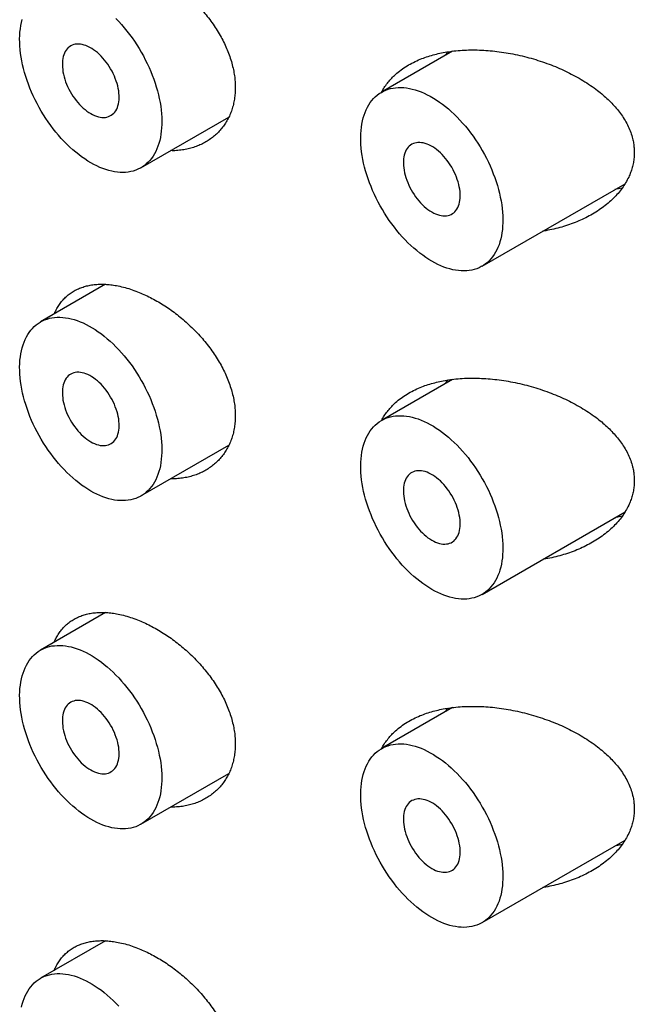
# Model space of a CAD drawing. Header units: millimetres. Extents: x 8 to 276, y 12 to 454.
# Tile 9 of 40: x 248 to 256, y 152 to 164. Entities that reach past the tile are written whole.
import ezdxf

# ---------------------------------------------------------------- set-up
doc = ezdxf.new("R2010")
doc.units = ezdxf.units.MM

msp = doc.modelspace()

# ---------------------------------------------------------------- linework, layer by layer
at = {"color": 7, "linetype": 'Continuous', "lineweight": 30}
for p, q in [((253.432, 163.98), (252.548, 163.469)), ((249.555, 162.529), (250.648, 163.159)), ((253.798, 161.304), (255.577, 162.331)), ((255.54, 162.275), (255.449, 162.257)), ((249.115, 161.079), (248.305, 160.611)), ((253.432, 159.897), (252.548, 159.387)), ((249.555, 158.446), (250.648, 159.077)), ((253.798, 157.222), (255.577, 158.249)), ((255.54, 158.193), (255.449, 158.175)), ((249.115, 156.996), (248.305, 156.529)), ((253.432, 155.814), (252.548, 155.304)), ((249.555, 154.363), (250.648, 154.994)), ((253.798, 153.139), (255.577, 154.166)), ((255.54, 154.11), (255.449, 154.092)), ((249.115, 152.913), (248.305, 152.446))]:
    msp.add_line(p, q, dxfattribs=at)
at = {"color": 7, "linetype": 'Continuous', "lineweight": 30, "flags": 128}
for points in [[(248.93, 162.591), (248.892, 162.613), (248.855, 162.638), (248.817, 162.664), (248.78, 162.692), (248.743, 162.722), (248.706, 162.754), (248.67, 162.787), (248.634, 162.821), (248.599, 162.857), (248.564, 162.894), (248.53, 162.933), (248.496, 162.972), (248.464, 163.013), (248.432, 163.056), (248.402, 163.099), (248.372, 163.143), (248.343, 163.188), (248.315, 163.233), (248.289, 163.28), (248.263, 163.327), (248.239, 163.374), (248.216, 163.422), (248.195, 163.47), (248.174, 163.519), (248.155, 163.567), (248.138, 163.616), (248.122, 163.665), (248.107, 163.714), (248.094, 163.762), (248.083, 163.81), (248.073, 163.858), (248.064, 163.905), (248.058, 163.952), (248.052, 163.998), (248.049, 164.044), (248.047, 164.089), (248.046, 164.133), (248.048, 164.175), (248.05, 164.217), (248.055, 164.258), (248.061, 164.298), (248.068, 164.336), (248.078, 164.373)], [(249.244, 164.384), (249.279, 164.348), (249.314, 164.31), (249.347, 164.27), (249.38, 164.23), (249.412, 164.188), (249.444, 164.146), (249.474, 164.102), (249.503, 164.058), (249.531, 164.013), (249.559, 163.967), (249.585, 163.92), (249.609, 163.873), (249.633, 163.825), (249.655, 163.777), (249.676, 163.728), (249.696, 163.68), (249.714, 163.631), (249.731, 163.582), (249.746, 163.534), (249.76, 163.485), (249.772, 163.437), (249.783, 163.389), (249.792, 163.341), (249.8, 163.294), (249.806, 163.247), (249.81, 163.202), (249.813, 163.156), (249.814, 163.112), (249.814, 163.069), (249.812, 163.026), (249.808, 162.985), (249.803, 162.945), (249.796, 162.906), (249.788, 162.868), (249.778, 162.832), (249.766, 162.797), (249.753, 162.764), (249.738, 162.732), (249.722, 162.701), (249.705, 162.673), (249.686, 162.646), (249.666, 162.621), (249.644, 162.598), (249.621, 162.576), (249.597, 162.557), (249.572, 162.539), (249.545, 162.523), (249.517, 162.51), (249.489, 162.498), (249.459, 162.488), (249.428, 162.481), (249.396, 162.475), (249.364, 162.472), (249.331, 162.47), (249.297, 162.471), (249.262, 162.474), (249.227, 162.479), (249.191, 162.486), (249.154, 162.495), (249.118, 162.506), (249.081, 162.519), (249.043, 162.534), (249.006, 162.551), (248.968, 162.57), (248.93, 162.591)], [(248.93, 163.203), (248.954, 163.19), (248.978, 163.179), (249.001, 163.17), (249.025, 163.163), (249.047, 163.159), (249.07, 163.156), (249.091, 163.155), (249.112, 163.156), (249.132, 163.16), (249.151, 163.165), (249.169, 163.173), (249.186, 163.182), (249.202, 163.194), (249.217, 163.207), (249.23, 163.222), (249.242, 163.239), (249.253, 163.258), (249.262, 163.278), (249.269, 163.3), (249.275, 163.323), (249.28, 163.348), (249.282, 163.374), (249.284, 163.4), (249.283, 163.428), (249.281, 163.457), (249.278, 163.486), (249.272, 163.516), (249.266, 163.547), (249.257, 163.577), (249.248, 163.608), (249.236, 163.639), (249.224, 163.67), (249.21, 163.7), (249.195, 163.73), (249.178, 163.759), (249.16, 163.788), (249.142, 163.816), (249.122, 163.843), (249.102, 163.869), (249.081, 163.894), (249.059, 163.918), (249.036, 163.94), (249.013, 163.961), (248.99, 163.98), (248.966, 163.997), (248.942, 164.013), (248.918, 164.026), (248.894, 164.038), (248.871, 164.048), (248.847, 164.056), (248.824, 164.062), (248.802, 164.066), (248.78, 164.068), (248.759, 164.067), (248.738, 164.065), (248.719, 164.061), (248.7, 164.054), (248.682, 164.046), (248.666, 164.035), (248.651, 164.023), (248.637, 164.008), (248.624, 163.992), (248.613, 163.974), (248.603, 163.955), (248.595, 163.934), (248.588, 163.911), (248.583, 163.887), (248.579, 163.862), (248.577, 163.836), (248.577, 163.809), (248.578, 163.78), (248.581, 163.751), (248.585, 163.722), (248.591, 163.692), (248.599, 163.661), (248.608, 163.63), (248.618, 163.599), (248.63, 163.569), (248.643, 163.538), (248.658, 163.508), (248.674, 163.478), (248.691, 163.449), (248.709, 163.42), (248.728, 163.393), (248.748, 163.366), (248.769, 163.341), (248.791, 163.317), (248.813, 163.294), (248.836, 163.272), (248.859, 163.253), (248.883, 163.234), (248.906, 163.218), (248.93, 163.203)], [(253.173, 161.366), (253.135, 161.389), (253.097, 161.413), (253.06, 161.44), (253.022, 161.468), (252.985, 161.498), (252.949, 161.529), (252.912, 161.562), (252.876, 161.596), (252.841, 161.632), (252.806, 161.669), (252.772, 161.708), (252.739, 161.748), (252.707, 161.789), (252.675, 161.831), (252.644, 161.874), (252.614, 161.918), (252.586, 161.963), (252.558, 162.009), (252.531, 162.055), (252.506, 162.102), (252.482, 162.149), (252.459, 162.197), (252.437, 162.246), (252.417, 162.294), (252.398, 162.343), (252.381, 162.392), (252.365, 162.44), (252.35, 162.489), (252.337, 162.537), (252.325, 162.586), (252.316, 162.633), (252.307, 162.681), (252.3, 162.728), (252.295, 162.774), (252.291, 162.819), (252.289, 162.864), (252.289, 162.908), (252.29, 162.951), (252.293, 162.993), (252.297, 163.033), (252.303, 163.073), (252.311, 163.111), (252.32, 163.148), (252.331, 163.184), (252.343, 163.218), (252.357, 163.251), (252.372, 163.282), (252.389, 163.311), (252.407, 163.339), (252.427, 163.365), (252.448, 163.389), (252.47, 163.412), (252.494, 163.432), (252.519, 163.451), (252.545, 163.467), (252.572, 163.482), (252.6, 163.495), (252.629, 163.505), (252.659, 163.514), (252.691, 163.521), (252.723, 163.525), (252.756, 163.527), (252.789, 163.528), (252.824, 163.526), (252.859, 163.522), (252.894, 163.516), (252.93, 163.508), (252.967, 163.498), (253.004, 163.486), (253.041, 163.472), (253.079, 163.456), (253.116, 163.438), (253.154, 163.418), (253.192, 163.396), (253.229, 163.373), (253.267, 163.347), (253.305, 163.32), (253.342, 163.291), (253.379, 163.261), (253.415, 163.228), (253.451, 163.195), (253.487, 163.16), (253.522, 163.123), (253.556, 163.085), (253.59, 163.046), (253.623, 163.005), (253.655, 162.964), (253.686, 162.921), (253.717, 162.878), (253.746, 162.833), (253.774, 162.788), (253.801, 162.742), (253.827, 162.695), (253.852, 162.648), (253.876, 162.6), (253.898, 162.552), (253.919, 162.504), (253.938, 162.455), (253.956, 162.407), (253.973, 162.358), (253.989, 162.309), (254.002, 162.26), (254.015, 162.212), (254.025, 162.164), (254.035, 162.116), (254.042, 162.069), (254.048, 162.023), (254.053, 161.977), (254.055, 161.932), (254.057, 161.888), (254.056, 161.844), (254.054, 161.802), (254.051, 161.76), (254.045, 161.72), (254.039, 161.681), (254.03, 161.644), (254.02, 161.607), (254.009, 161.572), (253.996, 161.539), (253.981, 161.507), (253.965, 161.477), (253.948, 161.448), (253.929, 161.421), (253.908, 161.396), (253.887, 161.373), (253.864, 161.352), (253.84, 161.332), (253.814, 161.314), (253.788, 161.299), (253.76, 161.285), (253.731, 161.273), (253.701, 161.264), (253.671, 161.256), (253.639, 161.251), (253.607, 161.247), (253.573, 161.246), (253.539, 161.246), (253.505, 161.249), (253.469, 161.254), (253.433, 161.261), (253.397, 161.27), (253.36, 161.281), (253.323, 161.294), (253.286, 161.309), (253.248, 161.326), (253.211, 161.345), (253.173, 161.366)], [(253.173, 161.979), (253.197, 161.966), (253.22, 161.955), (253.244, 161.946), (253.267, 161.939), (253.29, 161.934), (253.312, 161.931), (253.334, 161.93), (253.355, 161.932), (253.375, 161.935), (253.394, 161.941), (253.412, 161.948), (253.429, 161.958), (253.445, 161.969), (253.46, 161.982), (253.473, 161.998), (253.485, 162.015), (253.495, 162.033), (253.504, 162.054), (253.512, 162.075), (253.518, 162.099), (253.522, 162.123), (253.525, 162.149), (253.526, 162.176), (253.526, 162.204), (253.524, 162.232), (253.52, 162.262), (253.515, 162.292), (253.508, 162.322), (253.5, 162.353), (253.49, 162.383), (253.479, 162.414), (253.466, 162.445), (253.452, 162.475), (253.437, 162.505), (253.421, 162.535), (253.403, 162.564), (253.384, 162.592), (253.365, 162.619), (253.344, 162.645), (253.323, 162.67), (253.301, 162.693), (253.279, 162.715), (253.256, 162.736), (253.232, 162.755), (253.209, 162.772), (253.185, 162.788), (253.161, 162.802), (253.137, 162.814), (253.113, 162.824), (253.09, 162.832), (253.067, 162.837), (253.044, 162.841), (253.023, 162.843), (253.001, 162.843), (252.981, 162.84), (252.961, 162.836), (252.943, 162.83), (252.925, 162.821), (252.908, 162.811), (252.893, 162.798), (252.879, 162.784), (252.867, 162.768), (252.855, 162.75), (252.846, 162.73), (252.837, 162.709), (252.831, 162.687), (252.825, 162.663), (252.822, 162.638), (252.82, 162.611), (252.819, 162.584), (252.821, 162.556), (252.823, 162.527), (252.828, 162.497), (252.834, 162.467), (252.841, 162.436), (252.85, 162.406), (252.861, 162.375), (252.873, 162.344), (252.886, 162.313), (252.901, 162.283), (252.917, 162.253), (252.934, 162.224), (252.952, 162.196), (252.971, 162.168), (252.991, 162.142), (253.012, 162.116), (253.033, 162.092), (253.056, 162.069), (253.078, 162.048), (253.102, 162.028), (253.125, 162.01), (253.149, 161.993), (253.173, 161.979)], [(248.93, 158.508), (248.892, 158.531), (248.855, 158.555), (248.817, 158.582), (248.78, 158.61), (248.743, 158.639), (248.706, 158.671), (248.67, 158.704), (248.634, 158.738), (248.599, 158.774), (248.564, 158.811), (248.53, 158.85), (248.496, 158.89), (248.464, 158.931), (248.432, 158.973), (248.402, 159.016), (248.372, 159.06), (248.343, 159.105), (248.315, 159.151), (248.289, 159.197), (248.263, 159.244), (248.239, 159.291), (248.216, 159.339), (248.195, 159.387), (248.174, 159.436), (248.155, 159.485), (248.138, 159.533), (248.122, 159.582), (248.107, 159.631), (248.094, 159.679), (248.083, 159.727), (248.073, 159.775), (248.064, 159.823), (248.058, 159.87), (248.052, 159.916), (248.049, 159.961), (248.047, 160.006), (248.046, 160.05), (248.048, 160.093), (248.05, 160.135), (248.055, 160.175), (248.061, 160.215), (248.068, 160.253), (248.078, 160.29), (248.088, 160.326), (248.101, 160.36), (248.114, 160.393), (248.13, 160.424), (248.147, 160.453), (248.165, 160.481), (248.184, 160.507), (248.205, 160.531), (248.228, 160.554), (248.251, 160.574), (248.276, 160.593), (248.302, 160.609), (248.329, 160.624), (248.357, 160.637), (248.387, 160.647), (248.417, 160.656), (248.448, 160.663), (248.48, 160.667), (248.513, 160.669), (248.547, 160.67), (248.581, 160.668), (248.616, 160.664), (248.652, 160.658), (248.688, 160.65), (248.724, 160.64), (248.761, 160.628), (248.798, 160.614), (248.836, 160.598), (248.874, 160.58), (248.911, 160.56), (248.949, 160.538), (248.987, 160.515), (249.024, 160.489), (249.062, 160.462), (249.099, 160.433), (249.136, 160.402), (249.173, 160.37), (249.209, 160.337), (249.244, 160.301), (249.279, 160.265), (249.314, 160.227), (249.347, 160.188), (249.38, 160.147), (249.412, 160.106), (249.444, 160.063), (249.474, 160.02), (249.503, 159.975), (249.531, 159.93), (249.559, 159.884), (249.585, 159.837), (249.609, 159.79), (249.633, 159.742), (249.655, 159.694), (249.676, 159.646), (249.696, 159.597), (249.714, 159.548), (249.731, 159.5), (249.746, 159.451), (249.76, 159.402), (249.772, 159.354), (249.783, 159.306), (249.792, 159.258), (249.8, 159.211), (249.806, 159.165), (249.81, 159.119), (249.813, 159.074), (249.814, 159.029), (249.814, 158.986), (249.812, 158.944), (249.808, 158.902), (249.803, 158.862), (249.796, 158.823), (249.788, 158.785), (249.778, 158.749), (249.766, 158.714), (249.753, 158.681), (249.738, 158.649), (249.722, 158.619), (249.705, 158.59), (249.686, 158.563), (249.666, 158.538), (249.644, 158.515), (249.621, 158.493), (249.597, 158.474), (249.572, 158.456), (249.545, 158.441), (249.517, 158.427), (249.489, 158.415), (249.459, 158.406), (249.428, 158.398), (249.396, 158.392), (249.364, 158.389), (249.331, 158.388), (249.297, 158.388), (249.262, 158.391), (249.227, 158.396), (249.191, 158.403), (249.154, 158.412), (249.118, 158.423), (249.081, 158.436), (249.043, 158.451), (249.006, 158.468), (248.968, 158.487), (248.93, 158.508)], [(248.93, 159.12), (248.954, 159.108), (248.978, 159.097), (249.001, 159.088), (249.025, 159.081), (249.047, 159.076), (249.07, 159.073), (249.091, 159.072), (249.112, 159.074), (249.132, 159.077), (249.151, 159.083), (249.169, 159.09), (249.186, 159.1), (249.202, 159.111), (249.217, 159.124), (249.23, 159.14), (249.242, 159.157), (249.253, 159.175), (249.262, 159.196), (249.269, 159.217), (249.275, 159.241), (249.28, 159.265), (249.282, 159.291), (249.284, 159.318), (249.283, 159.346), (249.281, 159.374), (249.278, 159.404), (249.272, 159.433), (249.266, 159.464), (249.257, 159.494), (249.248, 159.525), (249.236, 159.556), (249.224, 159.587), (249.21, 159.617), (249.195, 159.647), (249.178, 159.677), (249.16, 159.706), (249.142, 159.734), (249.122, 159.761), (249.102, 159.787), (249.081, 159.811), (249.059, 159.835), (249.036, 159.857), (249.013, 159.878), (248.99, 159.897), (248.966, 159.914), (248.942, 159.93), (248.918, 159.944), (248.894, 159.956), (248.871, 159.966), (248.847, 159.973), (248.824, 159.979), (248.802, 159.983), (248.78, 159.985), (248.759, 159.985), (248.738, 159.982), (248.719, 159.978), (248.7, 159.971), (248.682, 159.963), (248.666, 159.952), (248.651, 159.94), (248.637, 159.926), (248.624, 159.91), (248.613, 159.892), (248.603, 159.872), (248.595, 159.851), (248.588, 159.829), (248.583, 159.805), (248.579, 159.78), (248.577, 159.753), (248.577, 159.726), (248.578, 159.698), (248.581, 159.669), (248.585, 159.639), (248.591, 159.609), (248.599, 159.578), (248.608, 159.548), (248.618, 159.517), (248.63, 159.486), (248.643, 159.455), (248.658, 159.425), (248.674, 159.395), (248.691, 159.366), (248.709, 159.338), (248.728, 159.31), (248.748, 159.284), (248.769, 159.258), (248.791, 159.234), (248.813, 159.211), (248.836, 159.19), (248.859, 159.17), (248.883, 159.152), (248.906, 159.135), (248.93, 159.12)], [(253.173, 157.283), (253.135, 157.306), (253.097, 157.331), (253.06, 157.357), (253.022, 157.385), (252.985, 157.415), (252.949, 157.446), (252.912, 157.479), (252.876, 157.514), (252.841, 157.55), (252.806, 157.587), (252.772, 157.625), (252.739, 157.665), (252.707, 157.706), (252.675, 157.748), (252.644, 157.791), (252.614, 157.835), (252.586, 157.88), (252.558, 157.926), (252.531, 157.972), (252.506, 158.019), (252.482, 158.067), (252.459, 158.115), (252.437, 158.163), (252.417, 158.211), (252.398, 158.26), (252.381, 158.309), (252.365, 158.358), (252.35, 158.406), (252.337, 158.455), (252.325, 158.503), (252.316, 158.551), (252.307, 158.598), (252.3, 158.645), (252.295, 158.691), (252.291, 158.737), (252.289, 158.781), (252.289, 158.825), (252.29, 158.868), (252.293, 158.91), (252.297, 158.951), (252.303, 158.99), (252.311, 159.029), (252.32, 159.066), (252.331, 159.101), (252.343, 159.135), (252.357, 159.168), (252.372, 159.199), (252.389, 159.229), (252.407, 159.256), (252.427, 159.282), (252.448, 159.307), (252.47, 159.329), (252.494, 159.349), (252.519, 159.368), (252.545, 159.385), (252.572, 159.399), (252.6, 159.412), (252.629, 159.423), (252.659, 159.431), (252.691, 159.438), (252.723, 159.442), (252.756, 159.445), (252.789, 159.445), (252.824, 159.443), (252.859, 159.44), (252.894, 159.434), (252.93, 159.426), (252.967, 159.416), (253.004, 159.404), (253.041, 159.389), (253.079, 159.373), (253.116, 159.355), (253.154, 159.335), (253.192, 159.314), (253.229, 159.29), (253.267, 159.265), (253.305, 159.237), (253.342, 159.208), (253.379, 159.178), (253.415, 159.146), (253.451, 159.112), (253.487, 159.077), (253.522, 159.04), (253.556, 159.002), (253.59, 158.963), (253.623, 158.923), (253.655, 158.881), (253.686, 158.839), (253.717, 158.795), (253.746, 158.751), (253.774, 158.705), (253.801, 158.659), (253.827, 158.613), (253.852, 158.565), (253.876, 158.518), (253.898, 158.47), (253.919, 158.421), (253.938, 158.373), (253.956, 158.324), (253.973, 158.275), (253.989, 158.226), (254.002, 158.178), (254.015, 158.129), (254.025, 158.081), (254.035, 158.034), (254.042, 157.987), (254.048, 157.94), (254.053, 157.894), (254.055, 157.849), (254.057, 157.805), (254.056, 157.761), (254.054, 157.719), (254.051, 157.678), (254.045, 157.638), (254.039, 157.599), (254.03, 157.561), (254.02, 157.525), (254.009, 157.49), (253.996, 157.456), (253.981, 157.424), (253.965, 157.394), (253.948, 157.366), (253.929, 157.339), (253.908, 157.314), (253.887, 157.29), (253.864, 157.269), (253.84, 157.249), (253.814, 157.232), (253.788, 157.216), (253.76, 157.202), (253.731, 157.191), (253.701, 157.181), (253.671, 157.173), (253.639, 157.168), (253.607, 157.164), (253.573, 157.163), (253.539, 157.164), (253.505, 157.167), (253.469, 157.171), (253.433, 157.178), (253.397, 157.187), (253.36, 157.198), (253.323, 157.212), (253.286, 157.227), (253.248, 157.244), (253.211, 157.263), (253.173, 157.283)], [(253.173, 157.896), (253.197, 157.883), (253.22, 157.872), (253.244, 157.863), (253.267, 157.856), (253.29, 157.851), (253.312, 157.848), (253.334, 157.848), (253.355, 157.849), (253.375, 157.852), (253.394, 157.858), (253.412, 157.865), (253.429, 157.875), (253.445, 157.886), (253.46, 157.9), (253.473, 157.915), (253.485, 157.932), (253.495, 157.951), (253.504, 157.971), (253.512, 157.993), (253.518, 158.016), (253.522, 158.041), (253.525, 158.066), (253.526, 158.093), (253.526, 158.121), (253.524, 158.15), (253.52, 158.179), (253.515, 158.209), (253.508, 158.239), (253.5, 158.27), (253.49, 158.301), (253.479, 158.331), (253.466, 158.362), (253.452, 158.393), (253.437, 158.423), (253.421, 158.452), (253.403, 158.481), (253.384, 158.509), (253.365, 158.536), (253.344, 158.562), (253.323, 158.587), (253.301, 158.61), (253.279, 158.633), (253.256, 158.653), (253.232, 158.672), (253.209, 158.69), (253.185, 158.705), (253.161, 158.719), (253.137, 158.731), (253.113, 158.741), (253.09, 158.749), (253.067, 158.755), (253.044, 158.759), (253.023, 158.76), (253.001, 158.76), (252.981, 158.758), (252.961, 158.753), (252.943, 158.747), (252.925, 158.738), (252.908, 158.728), (252.893, 158.715), (252.879, 158.701), (252.867, 158.685), (252.855, 158.667), (252.846, 158.648), (252.837, 158.627), (252.831, 158.604), (252.825, 158.58), (252.822, 158.555), (252.82, 158.529), (252.819, 158.501), (252.821, 158.473), (252.823, 158.444), (252.828, 158.414), (252.834, 158.384), (252.841, 158.354), (252.85, 158.323), (252.861, 158.292), (252.873, 158.261), (252.886, 158.231), (252.901, 158.201), (252.917, 158.171), (252.934, 158.142), (252.952, 158.113), (252.971, 158.086), (252.991, 158.059), (253.012, 158.034), (253.033, 158.009), (253.056, 157.987), (253.078, 157.965), (253.102, 157.945), (253.125, 157.927), (253.149, 157.911), (253.173, 157.896)], [(248.93, 154.425), (248.892, 154.448), (248.855, 154.473), (248.817, 154.499), (248.78, 154.527), (248.743, 154.557), (248.706, 154.588), (248.67, 154.621), (248.634, 154.656), (248.599, 154.691), (248.564, 154.729), (248.53, 154.767), (248.496, 154.807), (248.464, 154.848), (248.432, 154.89), (248.402, 154.933), (248.372, 154.977), (248.343, 155.022), (248.315, 155.068), (248.289, 155.114), (248.263, 155.161), (248.239, 155.209), (248.216, 155.256), (248.195, 155.305), (248.174, 155.353), (248.155, 155.402), (248.138, 155.451), (248.122, 155.499), (248.107, 155.548), (248.094, 155.597), (248.083, 155.645), (248.073, 155.693), (248.064, 155.74), (248.058, 155.787), (248.052, 155.833), (248.049, 155.879), (248.047, 155.923), (248.046, 155.967), (248.048, 156.01), (248.05, 156.052), (248.055, 156.093), (248.061, 156.132), (248.068, 156.171), (248.078, 156.208), (248.088, 156.243), (248.101, 156.277), (248.114, 156.31), (248.13, 156.341), (248.147, 156.371), (248.165, 156.398), (248.184, 156.424), (248.205, 156.448), (248.228, 156.471), (248.251, 156.491), (248.276, 156.51), (248.302, 156.527), (248.329, 156.541), (248.357, 156.554), (248.387, 156.565), (248.417, 156.573), (248.448, 156.58), (248.48, 156.584), (248.513, 156.587), (248.547, 156.587), (248.581, 156.585), (248.616, 156.581), (248.652, 156.575), (248.688, 156.568), (248.724, 156.557), (248.761, 156.545), (248.798, 156.531), (248.836, 156.515), (248.874, 156.497), (248.911, 156.477), (248.949, 156.456), (248.987, 156.432), (249.024, 156.406), (249.062, 156.379), (249.099, 156.35), (249.136, 156.32), (249.173, 156.288), (249.209, 156.254), (249.244, 156.219), (249.279, 156.182), (249.314, 156.144), (249.347, 156.105), (249.38, 156.065), (249.412, 156.023), (249.444, 155.98), (249.474, 155.937), (249.503, 155.892), (249.531, 155.847), (249.559, 155.801), (249.585, 155.754), (249.609, 155.707), (249.633, 155.66), (249.655, 155.611), (249.676, 155.563), (249.696, 155.514), (249.714, 155.466), (249.731, 155.417), (249.746, 155.368), (249.76, 155.32), (249.772, 155.271), (249.783, 155.223), (249.792, 155.176), (249.8, 155.129), (249.806, 155.082), (249.81, 155.036), (249.813, 154.991), (249.814, 154.947), (249.814, 154.903), (249.812, 154.861), (249.808, 154.82), (249.803, 154.779), (249.796, 154.74), (249.788, 154.703), (249.778, 154.666), (249.766, 154.632), (249.753, 154.598), (249.738, 154.566), (249.722, 154.536), (249.705, 154.507), (249.686, 154.481), (249.666, 154.455), (249.644, 154.432), (249.621, 154.411), (249.597, 154.391), (249.572, 154.374), (249.545, 154.358), (249.517, 154.344), (249.489, 154.332), (249.459, 154.323), (249.428, 154.315), (249.396, 154.31), (249.364, 154.306), (249.331, 154.305), (249.297, 154.306), (249.262, 154.308), (249.227, 154.313), (249.191, 154.32), (249.154, 154.329), (249.118, 154.34), (249.081, 154.353), (249.043, 154.368), (249.006, 154.386), (248.968, 154.404), (248.93, 154.425)], [(248.93, 155.038), (248.954, 155.025), (248.978, 155.014), (249.001, 155.005), (249.025, 154.998), (249.047, 154.993), (249.07, 154.99), (249.091, 154.99), (249.112, 154.991), (249.132, 154.994), (249.151, 155), (249.169, 155.007), (249.186, 155.017), (249.202, 155.028), (249.217, 155.042), (249.23, 155.057), (249.242, 155.074), (249.253, 155.093), (249.262, 155.113), (249.269, 155.135), (249.275, 155.158), (249.28, 155.182), (249.282, 155.208), (249.284, 155.235), (249.283, 155.263), (249.281, 155.292), (249.278, 155.321), (249.272, 155.351), (249.266, 155.381), (249.257, 155.412), (249.248, 155.443), (249.236, 155.473), (249.224, 155.504), (249.21, 155.535), (249.195, 155.565), (249.178, 155.594), (249.16, 155.623), (249.142, 155.651), (249.122, 155.678), (249.102, 155.704), (249.081, 155.729), (249.059, 155.752), (249.036, 155.774), (249.013, 155.795), (248.99, 155.814), (248.966, 155.832), (248.942, 155.847), (248.918, 155.861), (248.894, 155.873), (248.871, 155.883), (248.847, 155.891), (248.824, 155.897), (248.802, 155.901), (248.78, 155.902), (248.759, 155.902), (248.738, 155.9), (248.719, 155.895), (248.7, 155.889), (248.682, 155.88), (248.666, 155.87), (248.651, 155.857), (248.637, 155.843), (248.624, 155.827), (248.613, 155.809), (248.603, 155.79), (248.595, 155.768), (248.588, 155.746), (248.583, 155.722), (248.579, 155.697), (248.577, 155.671), (248.577, 155.643), (248.578, 155.615), (248.581, 155.586), (248.585, 155.556), (248.591, 155.526), (248.599, 155.496), (248.608, 155.465), (248.618, 155.434), (248.63, 155.403), (248.643, 155.373), (248.658, 155.342), (248.674, 155.313), (248.691, 155.284), (248.709, 155.255), (248.728, 155.228), (248.748, 155.201), (248.769, 155.176), (248.791, 155.151), (248.813, 155.128), (248.836, 155.107), (248.859, 155.087), (248.883, 155.069), (248.906, 155.052), (248.93, 155.038)], [(253.173, 153.201), (253.135, 153.223), (253.097, 153.248), (253.06, 153.274), (253.022, 153.302), (252.985, 153.332), (252.949, 153.364), (252.912, 153.396), (252.876, 153.431), (252.841, 153.467), (252.806, 153.504), (252.772, 153.543), (252.739, 153.582), (252.707, 153.623), (252.675, 153.666), (252.644, 153.709), (252.614, 153.753), (252.586, 153.798), (252.558, 153.843), (252.531, 153.89), (252.506, 153.936), (252.482, 153.984), (252.459, 154.032), (252.437, 154.08), (252.417, 154.129), (252.398, 154.177), (252.381, 154.226), (252.365, 154.275), (252.35, 154.324), (252.337, 154.372), (252.325, 154.42), (252.316, 154.468), (252.307, 154.515), (252.3, 154.562), (252.295, 154.608), (252.291, 154.654), (252.289, 154.699), (252.289, 154.743), (252.29, 154.785), (252.293, 154.827), (252.297, 154.868), (252.303, 154.908), (252.311, 154.946), (252.32, 154.983), (252.331, 155.019), (252.343, 155.053), (252.357, 155.085), (252.372, 155.116), (252.389, 155.146), (252.407, 155.174), (252.427, 155.2), (252.448, 155.224), (252.47, 155.246), (252.494, 155.267), (252.519, 155.285), (252.545, 155.302), (252.572, 155.317), (252.6, 155.329), (252.629, 155.34), (252.659, 155.349), (252.691, 155.355), (252.723, 155.36), (252.756, 155.362), (252.789, 155.362), (252.824, 155.361), (252.859, 155.357), (252.894, 155.351), (252.93, 155.343), (252.967, 155.333), (253.004, 155.321), (253.041, 155.307), (253.079, 155.291), (253.116, 155.273), (253.154, 155.253), (253.192, 155.231), (253.229, 155.207), (253.267, 155.182), (253.305, 155.155), (253.342, 155.126), (253.379, 155.095), (253.415, 155.063), (253.451, 155.029), (253.487, 154.994), (253.522, 154.958), (253.556, 154.92), (253.59, 154.88), (253.623, 154.84), (253.655, 154.798), (253.686, 154.756), (253.717, 154.712), (253.746, 154.668), (253.774, 154.623), (253.801, 154.577), (253.827, 154.53), (253.852, 154.483), (253.876, 154.435), (253.898, 154.387), (253.919, 154.338), (253.938, 154.29), (253.956, 154.241), (253.973, 154.192), (253.989, 154.144), (254.002, 154.095), (254.015, 154.047), (254.025, 153.999), (254.035, 153.951), (254.042, 153.904), (254.048, 153.857), (254.053, 153.812), (254.055, 153.766), (254.057, 153.722), (254.056, 153.679), (254.054, 153.636), (254.051, 153.595), (254.045, 153.555), (254.039, 153.516), (254.03, 153.478), (254.02, 153.442), (254.009, 153.407), (253.996, 153.374), (253.981, 153.342), (253.965, 153.311), (253.948, 153.283), (253.929, 153.256), (253.908, 153.231), (253.887, 153.208), (253.864, 153.186), (253.84, 153.167), (253.814, 153.149), (253.788, 153.133), (253.76, 153.12), (253.731, 153.108), (253.701, 153.098), (253.671, 153.091), (253.639, 153.085), (253.607, 153.082), (253.573, 153.08), (253.539, 153.081), (253.505, 153.084), (253.469, 153.089), (253.433, 153.096), (253.397, 153.105), (253.36, 153.116), (253.323, 153.129), (253.286, 153.144), (253.248, 153.161), (253.211, 153.18), (253.173, 153.201)], [(253.173, 153.813), (253.197, 153.8), (253.22, 153.789), (253.244, 153.78), (253.267, 153.773), (253.29, 153.769), (253.312, 153.766), (253.334, 153.765), (253.355, 153.766), (253.375, 153.77), (253.394, 153.775), (253.412, 153.783), (253.429, 153.792), (253.445, 153.804), (253.46, 153.817), (253.473, 153.832), (253.485, 153.849), (253.495, 153.868), (253.504, 153.888), (253.512, 153.91), (253.518, 153.933), (253.522, 153.958), (253.525, 153.984), (253.526, 154.01), (253.526, 154.038), (253.524, 154.067), (253.52, 154.096), (253.515, 154.126), (253.508, 154.157), (253.5, 154.187), (253.49, 154.218), (253.479, 154.249), (253.466, 154.279), (253.452, 154.31), (253.437, 154.34), (253.421, 154.369), (253.403, 154.398), (253.384, 154.426), (253.365, 154.453), (253.344, 154.479), (253.323, 154.504), (253.301, 154.528), (253.279, 154.55), (253.256, 154.571), (253.232, 154.59), (253.209, 154.607), (253.185, 154.623), (253.161, 154.636), (253.137, 154.648), (253.113, 154.658), (253.09, 154.666), (253.067, 154.672), (253.044, 154.676), (253.023, 154.678), (253.001, 154.677), (252.981, 154.675), (252.961, 154.671), (252.943, 154.664), (252.925, 154.656), (252.908, 154.645), (252.893, 154.633), (252.879, 154.618), (252.867, 154.602), (252.855, 154.584), (252.846, 154.565), (252.837, 154.544), (252.831, 154.521), (252.825, 154.497), (252.822, 154.472), (252.82, 154.446), (252.819, 154.419), (252.821, 154.39), (252.823, 154.361), (252.828, 154.332), (252.834, 154.302), (252.841, 154.271), (252.85, 154.24), (252.861, 154.209), (252.873, 154.179), (252.886, 154.148), (252.901, 154.118), (252.917, 154.088), (252.934, 154.059), (252.952, 154.03), (252.971, 154.003), (252.991, 153.976), (253.012, 153.951), (253.033, 153.927), (253.056, 153.904), (253.078, 153.882), (253.102, 153.863), (253.125, 153.844), (253.149, 153.828), (253.173, 153.813)], [(248.068, 152.088), (248.078, 152.125), (248.088, 152.161), (248.101, 152.195), (248.114, 152.227), (248.13, 152.258), (248.147, 152.288), (248.165, 152.316), (248.184, 152.342), (248.205, 152.366), (248.228, 152.388), (248.251, 152.409), (248.276, 152.427), (248.302, 152.444), (248.329, 152.459), (248.357, 152.471), (248.387, 152.482), (248.417, 152.491), (248.448, 152.497), (248.48, 152.502), (248.513, 152.504), (248.547, 152.504), (248.581, 152.503), (248.616, 152.499), (248.652, 152.493), (248.688, 152.485), (248.724, 152.475), (248.761, 152.463), (248.798, 152.449), (248.836, 152.433), (248.874, 152.415), (248.911, 152.395), (248.949, 152.373), (248.987, 152.349), (249.024, 152.324), (249.062, 152.297), (249.099, 152.268), (249.136, 152.237), (249.173, 152.205), (249.209, 152.171), (249.244, 152.136), (249.279, 152.099)]]:
    msp.add_lwpolyline(points, dxfattribs=at)
at = {"color": 7, "linetype": 'Continuous', "lineweight": 30}
for points, knots in [([(248.476, 164.792), (248.482, 164.806), (248.496, 164.839), (248.523, 164.887), (248.558, 164.937), (248.596, 164.982), (248.639, 165.022), (248.686, 165.057), (248.736, 165.088), (248.791, 165.113), (248.848, 165.134), (248.909, 165.149), (248.972, 165.159), (249.038, 165.163), (249.107, 165.163), (249.178, 165.157), (249.254, 165.146), (249.336, 165.128), (249.424, 165.103), (249.509, 165.072), (249.592, 165.037), (249.672, 164.998), (249.752, 164.955), (249.832, 164.907), (249.91, 164.855), (249.986, 164.799), (250.061, 164.74), (250.134, 164.676), (250.204, 164.61), (250.271, 164.54), (250.335, 164.468), (250.396, 164.393), (250.452, 164.315), (250.504, 164.236), (250.551, 164.156), (250.593, 164.075), (250.629, 163.994), (250.66, 163.912), (250.686, 163.83), (250.705, 163.751), (250.719, 163.674), (250.727, 163.6), (250.728, 163.551), (250.728, 163.527)], [0, 0, 0, 0, 0.016498, 0.040407, 0.064344, 0.088253, 0.11208, 0.1359, 0.159801, 0.18373, 0.207631, 0.231451, 0.255307, 0.279243, 0.303206, 0.327143, 0.351001, 0.378655, 0.406349, 0.434004, 0.458919, 0.483919, 0.508949, 0.533952, 0.558868, 0.583776, 0.608769, 0.633791, 0.658783, 0.68369, 0.708698, 0.733796, 0.758922, 0.784015, 0.809018, 0.833442, 0.857957, 0.882501, 0.907012, 0.931431, 0.954279, 0.977153, 1, 1, 1, 1]), ([(252.549, 163.47), (252.551, 163.474), (252.563, 163.499), (252.59, 163.54), (252.629, 163.594), (252.673, 163.644), (252.726, 163.695), (252.789, 163.747), (252.864, 163.797), (252.944, 163.841), (253.025, 163.878), (253.107, 163.909), (253.189, 163.933), (253.273, 163.954), (253.359, 163.97), (253.452, 163.983), (253.551, 163.992), (253.657, 163.995), (253.765, 163.994), (253.873, 163.988), (253.984, 163.977), (254.096, 163.961), (254.211, 163.94), (254.325, 163.914), (254.438, 163.883), (254.549, 163.848), (254.657, 163.809), (254.761, 163.766), (254.86, 163.72), (254.958, 163.67), (255.054, 163.615), (255.147, 163.555), (255.23, 163.495), (255.303, 163.436), (255.367, 163.378), (255.427, 163.317), (255.482, 163.254), (255.533, 163.187), (255.578, 163.117), (255.616, 163.044), (255.648, 162.969), (255.67, 162.899), (255.683, 162.834), (255.69, 162.776), (255.691, 162.738), (255.692, 162.718)], [0, 0, 0, 0, 0.004529, 0.024496, 0.044487, 0.064459, 0.084368, 0.110077, 0.135864, 0.161659, 0.187378, 0.209868, 0.232417, 0.254992, 0.277552, 0.300051, 0.326042, 0.352104, 0.378196, 0.40427, 0.430271, 0.457566, 0.484954, 0.512391, 0.53983, 0.567221, 0.594519, 0.620375, 0.646252, 0.672107, 0.698831, 0.725582, 0.752301, 0.773943, 0.795655, 0.817378, 0.839067, 0.86069, 0.883034, 0.905452, 0.927859, 0.950185, 0.966784, 0.983402, 1, 1, 1, 1]), ([(253.348, 163.931), (253.351, 163.938), (253.358, 163.952), (253.367, 163.965), (253.371, 163.971)], [0, 0, 0, 0, 0.514547, 1, 1, 1, 1]), ([(250.728, 163.527), (250.728, 163.503), (250.727, 163.454), (250.718, 163.383), (250.705, 163.315), (250.686, 163.249), (250.662, 163.187), (250.633, 163.127), (250.599, 163.071), (250.561, 163.019), (250.518, 162.971), (250.471, 162.926), (250.419, 162.886), (250.363, 162.85), (250.304, 162.819), (250.242, 162.793), (250.176, 162.772), (250.107, 162.756), (250.034, 162.745), (249.973, 162.74), (249.935, 162.741), (249.924, 162.742)], [0, 0, 0, 0, 0.053107, 0.106398, 0.159755, 0.213051, 0.266163, 0.319214, 0.372437, 0.425723, 0.478955, 0.532014, 0.586326, 0.640809, 0.695353, 0.749842, 0.80416, 0.860583, 0.917193, 0.973866, 1, 1, 1, 1]), ([(255.692, 162.718), (255.691, 162.697), (255.69, 162.655), (255.681, 162.593), (255.667, 162.531), (255.647, 162.471), (255.621, 162.408), (255.585, 162.342), (255.541, 162.274), (255.49, 162.21), (255.432, 162.148), (255.366, 162.087), (255.292, 162.03), (255.214, 161.977), (255.132, 161.929), (255.045, 161.886), (254.955, 161.847), (254.861, 161.814), (254.765, 161.784), (254.666, 161.761), (254.596, 161.746), (254.558, 161.741), (254.554, 161.741)], [0, 0, 0, 0, 0.041791, 0.083744, 0.125764, 0.167739, 0.209548, 0.261529, 0.313668, 0.365836, 0.417857, 0.474783, 0.531891, 0.589095, 0.646266, 0.703246, 0.761181, 0.81925, 0.877374, 0.935463, 0.993415, 1, 1, 1, 1]), ([(248.476, 160.71), (248.482, 160.723), (248.496, 160.756), (248.523, 160.804), (248.558, 160.854), (248.596, 160.899), (248.639, 160.939), (248.686, 160.975), (248.736, 161.005), (248.791, 161.031), (248.848, 161.051), (248.909, 161.066), (248.972, 161.076), (249.038, 161.081), (249.107, 161.08), (249.178, 161.075), (249.254, 161.063), (249.336, 161.045), (249.424, 161.02), (249.509, 160.989), (249.592, 160.954), (249.672, 160.916), (249.752, 160.872), (249.832, 160.825), (249.91, 160.773), (249.986, 160.717), (250.061, 160.657), (250.134, 160.594), (250.204, 160.527), (250.271, 160.458), (250.335, 160.385), (250.396, 160.31), (250.452, 160.232), (250.504, 160.153), (250.551, 160.073), (250.593, 159.992), (250.629, 159.911), (250.66, 159.829), (250.686, 159.748), (250.705, 159.668), (250.719, 159.591), (250.727, 159.517), (250.728, 159.468), (250.728, 159.444)], [0, 0, 0, 0, 0.016498, 0.040407, 0.064344, 0.088253, 0.11208, 0.1359, 0.159801, 0.18373, 0.207631, 0.231451, 0.255307, 0.279243, 0.303206, 0.327143, 0.351001, 0.378655, 0.406349, 0.434004, 0.458919, 0.483919, 0.508949, 0.533952, 0.558868, 0.583776, 0.608769, 0.633791, 0.658783, 0.68369, 0.708698, 0.733796, 0.758922, 0.784015, 0.809018, 0.833442, 0.857957, 0.882501, 0.907012, 0.931431, 0.954279, 0.977153, 1, 1, 1, 1]), ([(252.549, 159.387), (252.551, 159.392), (252.563, 159.416), (252.59, 159.457), (252.629, 159.511), (252.673, 159.561), (252.726, 159.613), (252.789, 159.664), (252.864, 159.714), (252.944, 159.759), (253.025, 159.796), (253.107, 159.826), (253.189, 159.851), (253.273, 159.871), (253.359, 159.888), (253.452, 159.9), (253.551, 159.909), (253.657, 159.913), (253.765, 159.911), (253.873, 159.905), (253.984, 159.894), (254.096, 159.878), (254.211, 159.857), (254.325, 159.831), (254.438, 159.8), (254.549, 159.765), (254.657, 159.726), (254.761, 159.683), (254.86, 159.638), (254.958, 159.587), (255.054, 159.532), (255.147, 159.473), (255.23, 159.413), (255.303, 159.353), (255.367, 159.295), (255.427, 159.234), (255.482, 159.171), (255.533, 159.104), (255.578, 159.034), (255.616, 158.961), (255.648, 158.886), (255.67, 158.816), (255.683, 158.752), (255.69, 158.694), (255.691, 158.655), (255.692, 158.636)], [0, 0, 0, 0, 0.004529, 0.024496, 0.044487, 0.064459, 0.084368, 0.110077, 0.135864, 0.161659, 0.187378, 0.209868, 0.232417, 0.254992, 0.277552, 0.300051, 0.326042, 0.352104, 0.378196, 0.40427, 0.430271, 0.457566, 0.484954, 0.512391, 0.53983, 0.567221, 0.594519, 0.620375, 0.646252, 0.672107, 0.698831, 0.725582, 0.752301, 0.773943, 0.795655, 0.817378, 0.839067, 0.86069, 0.883034, 0.905452, 0.927859, 0.950185, 0.966784, 0.983402, 1, 1, 1, 1]), ([(253.348, 159.848), (253.351, 159.856), (253.358, 159.87), (253.367, 159.882), (253.371, 159.889)], [0, 0, 0, 0, 0.514547, 1, 1, 1, 1]), ([(250.728, 159.444), (250.728, 159.42), (250.727, 159.371), (250.718, 159.301), (250.705, 159.232), (250.686, 159.167), (250.662, 159.104), (250.633, 159.045), (250.599, 158.989), (250.561, 158.936), (250.518, 158.888), (250.471, 158.844), (250.419, 158.803), (250.363, 158.767), (250.304, 158.736), (250.242, 158.71), (250.176, 158.689), (250.107, 158.673), (250.034, 158.663), (249.973, 158.658), (249.935, 158.659), (249.924, 158.659)], [0, 0, 0, 0, 0.053107, 0.106398, 0.159755, 0.213051, 0.266163, 0.319214, 0.372437, 0.425723, 0.478955, 0.532014, 0.586326, 0.640809, 0.695353, 0.749842, 0.80416, 0.860583, 0.917193, 0.973866, 1, 1, 1, 1]), ([(255.692, 158.636), (255.691, 158.615), (255.69, 158.573), (255.681, 158.51), (255.667, 158.449), (255.647, 158.388), (255.621, 158.325), (255.585, 158.259), (255.541, 158.191), (255.49, 158.127), (255.432, 158.065), (255.366, 158.005), (255.292, 157.947), (255.214, 157.895), (255.132, 157.847), (255.045, 157.803), (254.955, 157.765), (254.861, 157.731), (254.765, 157.702), (254.666, 157.678), (254.596, 157.664), (254.558, 157.659), (254.554, 157.658)], [0, 0, 0, 0, 0.041791, 0.083744, 0.125764, 0.167739, 0.209548, 0.261529, 0.313668, 0.365836, 0.417857, 0.474783, 0.531891, 0.589095, 0.646266, 0.703246, 0.761181, 0.81925, 0.877374, 0.935463, 0.993415, 1, 1, 1, 1]), ([(248.476, 156.627), (248.482, 156.641), (248.496, 156.674), (248.523, 156.722), (248.558, 156.771), (248.596, 156.816), (248.639, 156.857), (248.686, 156.892), (248.736, 156.922), (248.791, 156.948), (248.848, 156.968), (248.909, 156.984), (248.972, 156.993), (249.038, 156.998), (249.107, 156.998), (249.178, 156.992), (249.254, 156.981), (249.336, 156.963), (249.424, 156.937), (249.509, 156.907), (249.592, 156.872), (249.672, 156.833), (249.752, 156.79), (249.832, 156.742), (249.91, 156.69), (249.986, 156.634), (250.061, 156.574), (250.134, 156.511), (250.204, 156.444), (250.271, 156.375), (250.335, 156.302), (250.396, 156.227), (250.452, 156.15), (250.504, 156.07), (250.551, 155.99), (250.593, 155.909), (250.629, 155.828), (250.66, 155.747), (250.686, 155.665), (250.705, 155.586), (250.719, 155.509), (250.727, 155.434), (250.728, 155.386), (250.728, 155.362)], [0, 0, 0, 0, 0.016498, 0.040407, 0.064344, 0.088253, 0.11208, 0.1359, 0.159801, 0.18373, 0.207631, 0.231451, 0.255307, 0.279243, 0.303206, 0.327143, 0.351001, 0.378655, 0.406349, 0.434004, 0.458919, 0.483919, 0.508949, 0.533952, 0.558868, 0.583776, 0.608769, 0.633791, 0.658783, 0.68369, 0.708698, 0.733796, 0.758922, 0.784015, 0.809018, 0.833442, 0.857957, 0.882501, 0.907012, 0.931431, 0.954279, 0.977153, 1, 1, 1, 1]), ([(252.549, 155.305), (252.551, 155.309), (252.563, 155.333), (252.59, 155.375), (252.629, 155.428), (252.673, 155.478), (252.726, 155.53), (252.789, 155.581), (252.864, 155.632), (252.944, 155.676), (253.025, 155.713), (253.107, 155.743), (253.189, 155.768), (253.273, 155.789), (253.359, 155.805), (253.452, 155.818), (253.551, 155.826), (253.657, 155.83), (253.765, 155.829), (253.873, 155.823), (253.984, 155.812), (254.096, 155.796), (254.211, 155.774), (254.325, 155.748), (254.438, 155.718), (254.549, 155.682), (254.657, 155.643), (254.761, 155.601), (254.86, 155.555), (254.958, 155.505), (255.054, 155.45), (255.147, 155.39), (255.23, 155.33), (255.303, 155.27), (255.367, 155.212), (255.427, 155.152), (255.482, 155.088), (255.533, 155.022), (255.578, 154.952), (255.616, 154.878), (255.648, 154.803), (255.67, 154.733), (255.683, 154.669), (255.69, 154.611), (255.691, 154.572), (255.692, 154.553)], [0, 0, 0, 0, 0.004529, 0.024496, 0.044487, 0.064459, 0.084368, 0.110077, 0.135864, 0.161659, 0.187378, 0.209868, 0.232417, 0.254992, 0.277552, 0.300051, 0.326042, 0.352104, 0.378196, 0.40427, 0.430271, 0.457566, 0.484954, 0.512391, 0.53983, 0.567221, 0.594519, 0.620375, 0.646252, 0.672107, 0.698831, 0.725582, 0.752301, 0.773943, 0.795655, 0.817378, 0.839067, 0.86069, 0.883034, 0.905452, 0.927859, 0.950185, 0.966784, 0.983402, 1, 1, 1, 1]), ([(253.348, 155.766), (253.351, 155.773), (253.358, 155.787), (253.367, 155.8), (253.371, 155.806)], [0, 0, 0, 0, 0.514547, 1, 1, 1, 1]), ([(250.728, 155.362), (250.728, 155.337), (250.727, 155.289), (250.718, 155.218), (250.705, 155.15), (250.686, 155.084), (250.662, 155.021), (250.633, 154.962), (250.599, 154.906), (250.561, 154.854), (250.518, 154.805), (250.471, 154.761), (250.419, 154.721), (250.363, 154.685), (250.304, 154.654), (250.242, 154.627), (250.176, 154.606), (250.107, 154.59), (250.034, 154.58), (249.973, 154.575), (249.935, 154.576), (249.924, 154.576)], [0, 0, 0, 0, 0.053107, 0.106398, 0.159755, 0.213051, 0.266163, 0.319214, 0.372437, 0.425723, 0.478955, 0.532014, 0.586326, 0.640809, 0.695353, 0.749842, 0.80416, 0.860583, 0.917193, 0.973866, 1, 1, 1, 1]), ([(255.692, 154.553), (255.691, 154.532), (255.69, 154.49), (255.681, 154.428), (255.667, 154.366), (255.647, 154.306), (255.621, 154.242), (255.585, 154.176), (255.541, 154.109), (255.49, 154.045), (255.432, 153.982), (255.366, 153.922), (255.292, 153.865), (255.214, 153.812), (255.132, 153.764), (255.045, 153.721), (254.955, 153.682), (254.861, 153.648), (254.765, 153.619), (254.666, 153.596), (254.596, 153.581), (254.558, 153.576), (254.554, 153.576)], [0, 0, 0, 0, 0.041791, 0.083744, 0.125764, 0.167739, 0.209548, 0.261529, 0.313668, 0.365836, 0.417857, 0.474783, 0.531891, 0.589095, 0.646266, 0.703246, 0.761181, 0.81925, 0.877374, 0.935463, 0.993415, 1, 1, 1, 1]), ([(248.476, 152.544), (248.482, 152.558), (248.496, 152.591), (248.523, 152.639), (248.558, 152.689), (248.596, 152.734), (248.639, 152.774), (248.686, 152.809), (248.736, 152.84), (248.791, 152.865), (248.848, 152.886), (248.909, 152.901), (248.972, 152.911), (249.038, 152.915), (249.107, 152.915), (249.178, 152.909), (249.254, 152.898), (249.336, 152.88), (249.424, 152.855), (249.509, 152.824), (249.592, 152.789), (249.672, 152.75), (249.752, 152.707), (249.832, 152.659), (249.91, 152.607), (249.986, 152.551), (250.061, 152.492), (250.134, 152.428), (250.204, 152.362), (250.271, 152.292), (250.335, 152.22), (250.396, 152.144), (250.452, 152.067), (250.504, 151.988), (250.551, 151.907), (250.593, 151.827), (250.629, 151.746), (250.66, 151.664), (250.686, 151.582), (250.705, 151.503), (250.719, 151.426), (250.727, 151.352), (250.728, 151.303), (250.728, 151.279)], [0, 0, 0, 0, 0.0164979, 0.040407, 0.0643437, 0.0882528, 0.1120804, 0.1359002, 0.159801, 0.1837296, 0.2076309, 0.2314511, 0.2553069, 0.2792426, 0.3032062, 0.3271435, 0.3510006, 0.3786545, 0.4063491, 0.4340039, 0.4589188, 0.483919, 0.5089493, 0.5339515, 0.558868, 0.5837764, 0.6087695, 0.6337907, 0.6587827, 0.6836903, 0.7086979, 0.7337956, 0.7589216, 0.7840146, 0.8090182, 0.8334421, 0.8579574, 0.8825012, 0.9070116, 0.9314314, 0.9542791, 0.9771526, 1, 1, 1, 1])]:
    msp.add_open_spline(points, degree=3, knots=knots, dxfattribs=at)

doc.saveas('drawing.dxf')
